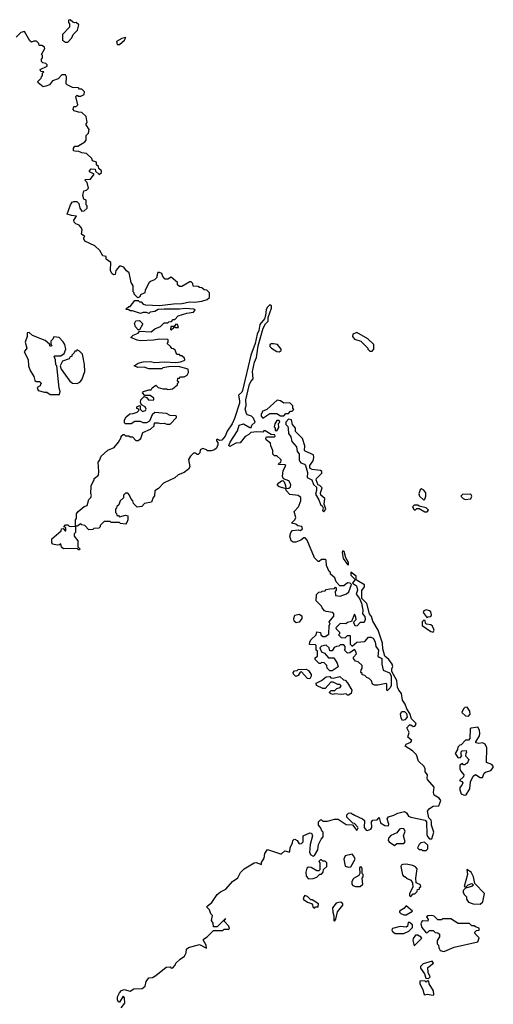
# Model space of a CAD drawing. Extents: x 2380107 to 2585170, y 384273 to 546161.
# Tile 46 of 256: x 2447985 to 2452018, y 448771 to 457150. Entities that reach past the tile are written whole.
import ezdxf

# ---------------------------------------------------------------- set-up
doc = ezdxf.new("R2010")
doc.units = 0

msp = doc.modelspace()

# ---------------------------------------------------------------- linework, layer by layer
at = {"layer": '0CON05XD'}
for points in [[(2448395, 456960), (2448430, 456995), (2448440, 457025), (2448478.3, 457061.7), (2448487.5, 457105), (2448467, 457127), (2448455, 457122.5), (2448438.3, 457128.3), (2448415, 457150), (2448400, 457145), (2448400, 457125), (2448410, 457115), (2448410, 457085), (2448350, 457025), (2448350, 456975), (2448375, 456960), (2448395, 456960)], [(2449153.6, 454966.4), (2449152.5, 454955), (2449132.5, 454935), (2449104.1, 454925.9), (2449087, 454913), (2449053, 454847), (2449050, 454825), (2449015, 454810), (2449008.3, 454791.7), (2448991.7, 454781.7), (2448960, 454815), (2448960, 454825), (2448950, 454835), (2448950, 454885), (2448933, 454913), (2448917.5, 454995), (2448893.6, 455013.6), (2448873, 455043), (2448845, 455053.3), (2448835, 455052.5), (2448803, 455017), (2448798.3, 454981.7), (2448785, 454980), (2448770.7, 454990.7), (2448757.5, 455015), (2448760, 455085), (2448721.7, 455111.7), (2448720, 455135), (2448691.7, 455141.7), (2448666.1, 455186.1), (2448626.1, 455226.1), (2448540, 455265), (2448532.5, 455285), (2448532.5, 455297.5), (2448540, 455305), (2448512.5, 455325), (2448517.5, 455365), (2448506.7, 455385), (2448490.7, 455400.7), (2448461.7, 455411.7), (2448448.3, 455428.3), (2448447.5, 455445), (2448468.3, 455478.3), (2448425, 455482.5), (2448390, 455495), (2448416.7, 455575), (2448432.3, 455597.7), (2448445, 455603.3), (2448472.5, 455602.5), (2448490, 455585), (2448497.5, 455545), (2448515, 455520), (2448535, 455522.5), (2448560, 455545), (2448560, 455565), (2448550, 455575), (2448550, 455615), (2448531.7, 455621.7), (2448522.5, 455655), (2448530, 455695), (2448555, 455700), (2448570, 455715), (2448560, 455765), (2448540, 455785), (2448545, 455790), (2448588.3, 455791.7), (2448620, 455835), (2448580, 455855), (2448580, 455865), (2448595, 455880), (2448628.3, 455878.3), (2448631.7, 455861.7), (2448663, 455833), (2448681.7, 455848.3), (2448682.5, 455865), (2448660, 455885), (2448655, 455900), (2448640, 455915), (2448638.3, 455938.3), (2448605, 455950), (2448598.3, 455968.3), (2448555, 456010), (2448515, 456017.5), (2448481.7, 456031.7), (2448465, 456027.5), (2448443.9, 456033.9), (2448442, 456058), (2448455, 456072.5), (2448480, 456075), (2448539.3, 456110.7), (2448550, 456125), (2448552.5, 456165), (2448570, 456185), (2448577.5, 456215), (2448550, 456255), (2448550, 456265), (2448560, 456275), (2448550, 456325), (2448515, 456360), (2448485, 456363.3), (2448450, 456375), (2448440, 456385), (2448445, 456410), (2448465, 456410), (2448480, 456425), (2448463, 456497), (2448475, 456507.5), (2448485, 456500), (2448505, 456500), (2448535, 456512.5), (2448537, 456537), (2448515, 456560), (2448495, 456560), (2448485, 456570), (2448433.6, 456573.6), (2448390, 456595), (2448380, 456605), (2448382.5, 456665), (2448375, 456680), (2448345, 456680), (2448313.6, 456646.4), (2448265, 456630), (2448240, 456595), (2448207, 456583), (2448185, 456580), (2448141.7, 456611.7), (2448140, 456625), (2448168.3, 456651.7), (2448170, 456665), (2448180, 456675), (2448180, 456695), (2448190, 456705), (2448165, 456710), (2448160, 456725), (2448220, 456755), (2448220, 456765), (2448208.3, 456778.3), (2448183, 456783), (2448170, 456795), (2448170, 456815), (2448180, 456825), (2448180, 456845), (2448170, 456855), (2448200, 456905), (2448197, 456917), (2448175, 456930), (2448151.7, 456931.7), (2448148.3, 456948.3), (2448127, 456967), (2448105, 456967.5), (2448085, 456960), (2448070.7, 456970.7), (2448025, 457050), (2447995, 457040), (2447955, 457002.5)], [(2448835, 456940), (2448877.5, 456975), (2448888.3, 456998.3), (2448855, 456990), (2448810, 456965), (2448815, 456940), (2448835, 456940)], [(2450561.7, 452288.3), (2450585, 452290), (2450595, 452300), (2450625, 452307.5), (2450665, 452310), (2450675, 452320), (2450680, 452315), (2450680, 452295), (2450670, 452285), (2450675, 452250), (2450715, 452243.8), (2450767, 452263), (2450788.3, 452281.7), (2450810, 452345), (2450800, 452355), (2450775, 452357.5), (2450745, 452332.5), (2450711.7, 452331.7), (2450680, 452365), (2450669.3, 452399.3), (2450631.7, 452431.7), (2450630, 452445), (2450620, 452455), (2450597.5, 452505), (2450595, 452550), (2450585, 452557.5), (2450555, 452557.5), (2450535, 452540), (2450525, 452540), (2450495, 452570), (2450431.7, 452721.7), (2450415, 452740), (2450405, 452740), (2450378.3, 452721.7), (2450335, 452703.8), (2450314, 452704), (2450296.4, 452716.4), (2450286.2, 452755), (2450293.8, 452786.2), (2450307, 452803), (2450355, 452807.5), (2450375, 452802.5), (2450391.7, 452818.3), (2450388.3, 452838.3), (2450353, 452843), (2450337, 452857), (2450300, 452865), (2450326.4, 452893.6), (2450337.5, 452915), (2450322.5, 452965), (2450357.5, 453005), (2450377.5, 453055), (2450377.5, 453085), (2450355, 453100), (2450285, 453110), (2450252.5, 453145), (2450250, 453160), (2450276.4, 453163.6), (2450290, 453175), (2450292.5, 453195), (2450275.9, 453225.9), (2450231.7, 453241.7), (2450223, 453263), (2450227.5, 453315), (2450250, 453355), (2450241.7, 453361.7), (2450190, 453365), (2450195, 453380), (2450208.3, 453381.7), (2450210, 453405), (2450175, 453440), (2450155, 453440), (2450141.7, 453451.7), (2450140, 453485), (2450123, 453523), (2450120, 453545), (2450083.6, 453573.6), (2450080, 453585), (2450085, 453600), (2450155, 453600), (2450160, 453605), (2450158.3, 453618.3), (2450125, 453620), (2450075, 453650), (2450065, 453650), (2450055, 453640), (2450005, 453642.5), (2449951.7, 453638.3), (2449935, 453620), (2449905, 453602.5), (2449861.7, 453548.3), (2449825, 453547.5), (2449775, 453517.5), (2449767, 453527), (2449777.1, 453555), (2449838.9, 453651.1), (2449855, 453699.2), (2449891.7, 453711.7), (2449945, 453680), (2449955, 453680), (2449961.7, 453698.3), (2449990, 453725), (2449975, 453760), (2449960, 453775), (2449925, 453787.5), (2449915, 453800), (2449904.2, 453835), (2449914.1, 453865.9), (2449911.1, 453915), (2449942.9, 454047.1), (2449955, 454073.8), (2449973.8, 454095), (2449967.1, 454157.1), (2449983.1, 454235), (2450000, 454275), (2450014.5, 454375.5), (2450058.1, 454525), (2450078.2, 454561.8), (2450100, 454585), (2450100, 454615), (2450129.1, 454695), (2450128.1, 454715), (2450121.2, 454721.2), (2450115, 454722.5), (2450094.2, 454705), (2450082.5, 454685), (2450078.1, 454631.9), (2450069.2, 454605), (2450030.8, 454555), (2450021.4, 454505), (2450007.1, 454475), (2449988.6, 454395), (2449954.3, 454295.7), (2449882, 453995), (2449875, 453980), (2449847.5, 453955), (2449857.3, 453907.3), (2449855.8, 453885.8), (2449815, 453757.5), (2449795, 453710), (2449751.7, 453648.3), (2449733.8, 453605), (2449705, 453571.2), (2449688.3, 453568.3), (2449665, 453580), (2449660, 453575), (2449660, 453565), (2449671.7, 453551.7), (2449673, 453533), (2449660, 453505), (2449645, 453490), (2449615, 453480), (2449585, 453480), (2449575, 453490), (2449545, 453500), (2449521.7, 453488.3), (2449520, 453465), (2449505, 453450), (2449495, 453450), (2449485, 453460), (2449465, 453460), (2449440, 453435), (2449423, 453407), (2449432.5, 453345), (2449422.5, 453325), (2449385, 453297.5), (2449335, 453277.5), (2449305, 453252.5), (2449210, 453205), (2449168.3, 453161.7), (2449135, 453140), (2449131.7, 453098.3), (2449122.5, 453085), (2449106.2, 453043.8), (2449048.3, 453031.7), (2449025, 453007.5), (2448985, 453002.5), (2448953, 453033), (2448947, 453057), (2448930, 453075), (2448920, 453105), (2448905, 453120), (2448885, 453120), (2448870, 453105), (2448868.3, 453081.7), (2448840, 453055), (2448828.3, 453021.7), (2448811.7, 453008.3), (2448810, 452995), (2448800, 452985), (2448800, 452955), (2448808.3, 452948.3), (2448811.7, 452931.7), (2448825, 452930), (2448835, 452920), (2448885, 452932.5), (2448907, 452927), (2448906.7, 452895), (2448898.3, 452871.7), (2448885, 452857.5), (2448843, 452863), (2448835, 452870), (2448765, 452870), (2448755, 452880), (2448705, 452880), (2448670, 452845), (2448670, 452835), (2448658.3, 452821.7), (2448615, 452820), (2448607, 452813), (2448575, 452810), (2448540, 452845), (2448515, 452850), (2448505, 452860), (2448475, 452840), (2448460, 452840), (2448460, 452895), (2448467.5, 452905), (2448470, 452945), (2448482.5, 452965), (2448533, 453007), (2448560, 453015), (2448573, 453067), (2448590, 453085), (2448597.5, 453105), (2448590, 453115), (2448593, 453187), (2448620, 453235), (2448620, 453245), (2448657, 453273), (2448660, 453305), (2448652.5, 453385), (2448665, 453400), (2448677.5, 453435), (2448735, 453486.7), (2448789.3, 453510.7), (2448827.5, 453555), (2448850, 453595), (2448850, 453605), (2448865, 453620), (2448875, 453620), (2448885, 453610), (2448915, 453610), (2448925, 453600), (2448945, 453600), (2448975, 453570), (2448995, 453570), (2449017.5, 453585), (2449033.3, 453636.7), (2449100, 453665), (2449130, 453695), (2449131.7, 453718.3), (2449165, 453720), (2449185, 453712.5), (2449215, 453717.5), (2449237, 453707), (2449265, 453706.7), (2449320, 453765), (2449320, 453775), (2449315, 453780), (2449265, 453782.5), (2449235, 453797.5), (2449135, 453807.5), (2449113, 453787), (2449090, 453735), (2449065, 453720), (2449035, 453720), (2449015, 453730), (2448965, 453730), (2448935, 453710), (2448885, 453710), (2448878.3, 453718.3), (2448877.5, 453745), (2448890.7, 453769.3), (2448923, 453797), (2448951.7, 453798.3), (2448985, 453810), (2449000, 453825), (2449000, 453835), (2448981.7, 453841.7), (2448982.5, 453855), (2449005, 453867.5), (2449010, 453865), (2449010, 453835), (2449030, 453815), (2449056.4, 453823.6), (2449062.5, 453835), (2449052.5, 453855), (2449022.5, 453872.5), (2449013.3, 453893.3), (2449016.7, 453915), (2449045, 453942.5), (2449063.6, 453933.6), (2449085, 453912.5), (2449127.5, 453915), (2449128.3, 453928.3), (2449095, 453952.5), (2449051.7, 453951.7), (2449030, 453975), (2449040, 453985), (2449085, 454000), (2449105, 454000), (2449111.7, 454018.3), (2449145, 454040), (2449165, 454020), (2449205, 454010), (2449235, 454010), (2449245, 454002.5), (2449285, 454010), (2449328.3, 454041.7), (2449330, 454055), (2449340, 454065), (2449330, 454075), (2449331.7, 454098.3), (2449345, 454100), (2449355, 454110), (2449385, 454110), (2449410, 454125), (2449421.7, 454148.3), (2449420, 454175), (2449338.3, 454198.3), (2449255, 454196.7), (2449205, 454187.5), (2449195, 454180), (2449085, 454180), (2449045, 454192.5), (2448990.7, 454190.7), (2448960, 454205), (2448993, 454227), (2449035, 454237.5), (2449095, 454242.5), (2449136.4, 454233.6), (2449215, 454237.5), (2449315, 454232.5), (2449355, 454237.5), (2449385, 454250), (2449390, 454255), (2449388.3, 454268.3), (2449365, 454290), (2449355, 454290), (2449345, 454300), (2449321.7, 454301.7), (2449308.3, 454338.3), (2449295, 454350), (2449281.7, 454351.7), (2449268.3, 454368.3), (2449240, 454395), (2449250, 454405), (2449250, 454425), (2449245, 454427.5), (2449175, 454432.5), (2449125, 454422.5), (2449015, 454417.5), (2448985, 454422.5), (2448930, 454445), (2448950, 454465), (2448995, 454482.5), (2449005, 454500), (2449105, 454492.5), (2449135, 454520), (2449185, 454540), (2449215, 454570), (2449245, 454570), (2449255, 454580), (2449278.3, 454581.7), (2449291.7, 454598.3), (2449305, 454600), (2449335, 454630), (2449408.3, 454651.7), (2449465, 454660), (2449478.3, 454678.3), (2449466.4, 454686.4), (2449395, 454693.3), (2449345, 454686.7), (2449215, 454686.7), (2449165, 454682.5), (2449135, 454667.5), (2449095, 454660), (2449085, 454650), (2449065, 454657.5), (2449035, 454657.5), (2449015, 454650), (2448945, 454672.5), (2448925, 454672.5), (2448915, 454680), (2448893, 454683), (2448891.7, 454688.3), (2448915, 454710), (2448925, 454710), (2448965, 454760), (2448995, 454760), (2449005, 454750), (2449018.3, 454748.3), (2449035, 454730), (2449055, 454722.5), (2449175, 454716.7), (2449295, 454733.3), (2449366.1, 454733.9), (2449435, 454748.8), (2449475, 454746.2), (2449535, 454754), (2449581.7, 454768.3), (2449600, 454785), (2449600, 454825), (2449578.3, 454848.3), (2449555, 454850), (2449537, 454867), (2449515, 454870), (2449505, 454880), (2449461.7, 454881.7), (2449460, 454905), (2449445, 454920), (2449435, 454920), (2449365, 454880), (2449345, 454880), (2449330, 454895), (2449330, 454915), (2449275, 454960), (2449245, 454942.5), (2449225, 454943.3), (2449202.5, 454965), (2449195, 454990), (2449175, 455000), (2449161.7, 454998.3), (2449153.6, 454966.4)], [(2449005, 454510), (2448995, 454510), (2448970, 454535), (2448962.5, 454565), (2448973, 454587), (2449005, 454590), (2449030, 454565), (2449030, 454555), (2449005, 454510)], [(2449275, 454510), (2449298.3, 454531.7), (2449300, 454540), (2449315, 454530), (2449338.3, 454531.7), (2449330, 454555), (2449315, 454560), (2449300, 454540), (2449271.7, 454538.3), (2449270, 454515), (2449275, 454510)], [(2448325, 453960), (2448330, 453985), (2448320, 454015), (2448300, 454205), (2448293, 454213), (2448290, 454255), (2448280, 454285), (2448285, 454290), (2448335, 454290), (2448365, 454310), (2448377.5, 454345), (2448370, 454385), (2448355, 454410), (2448320, 454445), (2448275, 454450), (2448268.3, 454431.7), (2448250, 454415), (2448250, 454385), (2448260, 454375), (2448245, 454370), (2448238.3, 454388.3), (2448200.7, 454420.7), (2448093, 454463), (2448067, 454487), (2448050, 454485), (2448050, 454455), (2448032.5, 454405), (2448046.7, 454355), (2448024, 454325), (2448057.3, 454257.3), (2448060.8, 454205), (2448073.8, 454165), (2448106.2, 454115), (2448115, 454080), (2448125, 454070), (2448155, 454070), (2448170, 454055), (2448161.7, 454048.3), (2448160, 454035), (2448135, 454020), (2448142.5, 453995), (2448195, 453980), (2448215, 453980), (2448245, 453960), (2448325, 453960)], [(2450985, 454330), (2451000, 454345), (2451000, 454385), (2450950, 454435), (2450855, 454487.5), (2450822.5, 454475), (2450820, 454455), (2450835, 454432.5), (2450890, 454415), (2450950, 454355), (2450950, 454345), (2450965, 454330), (2450985, 454330)], [(2450195, 454322.5), (2450210, 454335), (2450210, 454345), (2450180, 454385), (2450145, 454392.5), (2450125, 454392.5), (2450113.9, 454386.1), (2450115, 454370), (2450130, 454355), (2450175, 454327.5), (2450195, 454322.5)], [(2448475, 454053.3), (2448497.5, 454065), (2448513.6, 454086.4), (2448540, 454155), (2448536.1, 454216.1), (2448520, 454305), (2448495, 454330), (2448475, 454340), (2448465, 454330), (2448455, 454330), (2448450, 454315), (2448430, 454295), (2448430, 454285), (2448415, 454280), (2448406.4, 454263.6), (2448350, 454245), (2448330, 454205), (2448337.5, 454175), (2448412.5, 454075), (2448435, 454056.7), (2448475, 454053.3)], [(2450055, 453760), (2450115, 453800), (2450175, 453800), (2450205, 453780), (2450235, 453780), (2450251.7, 453798.3), (2450275, 453800), (2450291.7, 453818.3), (2450305, 453820), (2450318.3, 453831.7), (2450310, 453845), (2450310, 453865), (2450285, 453890), (2450235, 453887.5), (2450205.9, 453905.9), (2450178.3, 453911.7), (2450088.3, 453831.7), (2450050, 453815), (2450050, 453805), (2450040, 453795), (2450040, 453775), (2450055, 453760)], [(2450175, 453650), (2450191.7, 453678.3), (2450190, 453715), (2450200, 453725), (2450195, 453740), (2450175, 453740), (2450158.3, 453711.7), (2450152.5, 453685), (2450160, 453675), (2450160, 453655), (2450175, 453650)], [(2450575, 452962.5), (2450592.5, 452985), (2450577, 453027), (2450582.5, 453075), (2450550, 453105), (2450546.7, 453125), (2450560, 453165), (2450540, 453185), (2450525, 453190), (2450510, 453235), (2450512.5, 453245), (2450558.3, 453291.7), (2450557.5, 453305), (2450545, 453313.3), (2450475, 453321.2), (2450456.7, 453335), (2450456.7, 453355), (2450484.1, 453395.9), (2450490, 453425), (2450486.2, 453446.2), (2450415, 453477.5), (2450410, 453485), (2450413, 453523), (2450392.5, 453585), (2450333.3, 453645), (2450332.5, 453675), (2450307.5, 453705), (2450300, 453745), (2450275, 453750), (2450250, 453725), (2450250, 453705), (2450267, 453687), (2450271.7, 453671.7), (2450275, 453630), (2450295, 453600), (2450301.7, 453561.7), (2450342, 453515), (2450346.1, 453476.1), (2450363.3, 453455), (2450363.3, 453405), (2450369.3, 453389.3), (2450379.3, 453379.3), (2450408.8, 453368.8), (2450417.3, 453357.3), (2450435.9, 453295.9), (2450432.5, 453255), (2450473.3, 453235), (2450487.5, 453195), (2450511.7, 453171.7), (2450513.3, 453145), (2450503.6, 453113.6), (2450533.3, 453065), (2450547.5, 453025), (2450561.7, 453011.7), (2450567.5, 452995), (2450563.6, 452973.6), (2450575, 452962.5)], [(2450250, 453160), (2450245, 453160), (2450193.6, 453173.6), (2450180, 453185), (2450180, 453195), (2450190.7, 453209.3), (2450213, 453227), (2450225, 453230), (2450237, 453217), (2450247.5, 453185), (2450250, 453160)], [(2451425, 453062.5), (2451435, 453070), (2451443.3, 453095), (2451442.5, 453125), (2451426.4, 453146.4), (2451405, 453157.5), (2451395, 453150), (2451383.3, 453115), (2451390, 453095), (2451425, 453062.5)], [(2451778.3, 453068.3), (2451825, 453073.3), (2451833.3, 453095), (2451825, 453112.5), (2451755, 453110), (2451740, 453095), (2451760, 453075), (2451778.3, 453068.3)], [(2451455, 452962.5), (2451466.7, 452975), (2451445, 452997.5), (2451385, 453010), (2451375, 453020), (2451345, 453020), (2451330, 453005), (2451345, 452980), (2451355, 452980), (2451365, 452990), (2451385, 452990), (2451435, 452962.5), (2451455, 452962.5)], [(2448495, 452640), (2448485, 452640), (2448475, 452650), (2448358.3, 452648.3), (2448341.7, 452661.7), (2448335, 452690), (2448325, 452680), (2448305, 452677.5), (2448267, 452687), (2448258.3, 452698.3), (2448258.3, 452731.7), (2448338.3, 452801.7), (2448341.7, 452818.3), (2448355, 452820), (2448371.7, 452801.7), (2448378.3, 452801.7), (2448378.3, 452828.3), (2448360, 452835), (2448375, 452850), (2448395, 452850), (2448405, 452840), (2448425, 452837.5), (2448460, 452840), (2448460, 452785), (2448450, 452775), (2448450, 452755), (2448480, 452715), (2448480, 452665), (2448498.3, 452648.3), (2448495, 452640)], [(2450785, 452510), (2450785, 452530), (2450761.2, 452571.2), (2450746.7, 452625), (2450735, 452630), (2450730, 452615), (2450740, 452565), (2450775, 452512.5), (2450785, 452510)], [(2448848.3, 448741.7), (2448881.7, 448781.7), (2448877.5, 448825), (2448865, 448840), (2448835, 448790), (2448825, 448790), (2448818.3, 448808.3), (2448817.5, 448835), (2448835, 448870), (2448851.7, 448888.3), (2448875, 448896.7), (2448925, 448882.5), (2448957, 448903), (2449027.5, 448905), (2449052.5, 448925), (2449062.5, 448965), (2449085, 448997.5), (2449115, 449000), (2449145, 449017.5), (2449233, 449087), (2449265, 449090), (2449275, 449080), (2449288.3, 449081.7), (2449310, 449105), (2449315, 449120), (2449350, 449155), (2449389.3, 449180.7), (2449401.7, 449208.3), (2449405, 449240), (2449422.5, 449255), (2449515, 449280), (2449575, 449250), (2449572.5, 449275), (2449550, 449315), (2449550, 449325), (2449580, 449345), (2449635, 449400), (2449715, 449400), (2449725, 449410), (2449765, 449410), (2449770, 449415), (2449767, 449437), (2449730, 449475), (2449730, 449490), (2449740, 449495), (2449735, 449500), (2449665, 449430), (2449635, 449430), (2449631.7, 449461.7), (2449617.5, 449485), (2449627, 449527), (2449611.7, 449541.7), (2449602.5, 449575), (2449580, 449595), (2449582.5, 449605), (2449621.7, 449638.3), (2449667.5, 449705), (2449695, 449728.8), (2449739.3, 449750.7), (2449797.5, 449815), (2449843, 449847), (2449865, 449892.5), (2449897.5, 449925), (2449980, 449975), (2449999.3, 449979.3), (2450045, 449960), (2450043, 449977), (2450067.5, 450015), (2450072.5, 450055), (2450095, 450087.5), (2450205, 450052.5), (2450215, 450052.5), (2450243.6, 450076.4), (2450275, 450067.5), (2450285, 450070), (2450287.5, 450105), (2450307, 450143), (2450310, 450165), (2450320, 450175), (2450327, 450177), (2450346.4, 450166.4), (2450365, 450137.5), (2450385, 450140), (2450397.5, 450155), (2450400, 450205), (2450455, 450230), (2450468.3, 450228.3), (2450477.5, 450205), (2450458.3, 450131.7), (2450453.9, 450063.9), (2450465, 450042.5), (2450485, 450032.5), (2450495, 450037.5), (2450522.5, 450085), (2450528.3, 450131.7), (2450553, 450177), (2450570, 450195), (2450570, 450235), (2450561.7, 450241.7), (2450547, 450277), (2450530, 450295), (2450530, 450325), (2450545, 450340), (2450555, 450340), (2450565, 450330), (2450605, 450330), (2450665, 450347.5), (2450697, 450347), (2450765, 450300), (2450818.3, 450298.3), (2450855, 450250), (2450867, 450273), (2450865, 450280), (2450835, 450310), (2450821.7, 450311.7), (2450770, 450365), (2450770, 450385), (2450785, 450397.5), (2450805, 450400), (2450815, 450390), (2450825, 450390), (2450835, 450380), (2450905, 450350), (2450920, 450335), (2450918.8, 450275), (2450935, 450252.5), (2450945, 450250), (2450975, 450262.5), (2450982.5, 450275), (2450980, 450325), (2450993, 450337), (2451028.3, 450341.7), (2451045, 450360), (2451057.5, 450315), (2451095, 450293.8), (2451125, 450290), (2451127, 450303), (2451115, 450350), (2451123.9, 450366.1), (2451169.3, 450380.7), (2451205, 450397.5), (2451261.7, 450411.7), (2451279.3, 450399.3), (2451295, 450372.5), (2451315, 450362.5), (2451437, 450337), (2451450, 450325), (2451452.5, 450215), (2451458.3, 450198.3), (2451475, 450180), (2451495, 450180), (2451510, 450235), (2451492.5, 450295), (2451491.7, 450321.7), (2451487, 450337), (2451468.3, 450358.3), (2451456.7, 450415), (2451473.6, 450436.4), (2451505, 450457.5), (2451555, 450460), (2451570, 450505), (2451556.4, 450526.4), (2451515, 450550), (2451508.8, 450575), (2451515, 450620), (2451457.5, 450685), (2451453.3, 450695), (2451457.5, 450725), (2451438.3, 450748.3), (2451437.5, 450775), (2451427.5, 450795), (2451381.7, 450841.7), (2451362.5, 450895), (2451329.3, 450929.3), (2451268.3, 450968.3), (2451274.2, 450985.8), (2451315, 451002.5), (2451322.5, 451015), (2451290, 451045), (2451300, 451085), (2451280, 451125), (2451305, 451150), (2451315, 451150), (2451335, 451136.7), (2451350.7, 451139.3), (2451360, 451155), (2451358.8, 451165), (2451321.7, 451201.7), (2451307, 451247), (2451280, 451285), (2451267.5, 451325), (2451245, 451360), (2451236.4, 451416.4), (2451212.5, 451445), (2451200.7, 451470.7), (2451196.4, 451526.4), (2451152.5, 451602.5), (2451152.5, 451625), (2451162.5, 451645), (2451156.2, 451665), (2451126.7, 451705), (2451092.5, 451735), (2451076.7, 451795), (2451073.3, 451845), (2451036.7, 451955), (2450992.3, 452032.3), (2450980.7, 452070.7), (2450963.3, 452095), (2450940.7, 452180.7), (2450896.7, 452225), (2450896.7, 452293.3), (2450920, 452325), (2450921.7, 452341.7), (2450857, 452377), (2450850, 452385), (2450850, 452415), (2450805, 452447.5), (2450805, 452422.5), (2450840, 452385), (2450817.5, 452355), (2450852, 452332), (2450860, 452295), (2450850.7, 452260.7), (2450877.5, 452225), (2450893.9, 452183.9), (2450907.5, 452125), (2450902.5, 452095), (2450925, 452070), (2450927.5, 452045), (2450918.3, 452021.7), (2450885, 452020), (2450858.3, 451991.7), (2450845, 451990), (2450830, 452015), (2450831.7, 452028.3), (2450850, 452045), (2450847, 452067), (2450835, 452090), (2450810, 452030), (2450775, 452020), (2450761.7, 452008.3), (2450715, 452012.5), (2450677.5, 451975), (2450680, 451965), (2450707, 451937), (2450707, 451923), (2450700, 451915), (2450723, 451893), (2450755, 451890), (2450775, 451910), (2450798.3, 451908.3), (2450800, 451835), (2450815, 451820), (2450855, 451852.5), (2450925, 451860), (2450955, 451896.7), (2450975, 451896.7), (2450995, 451886.7), (2451011.2, 451855), (2451017.5, 451815), (2451040, 451785), (2451033.3, 451735), (2451046.7, 451726.7), (2451067.5, 451715), (2451067, 451667), (2451080, 451615), (2451133.3, 451593.3), (2451147.5, 451567.5), (2451147, 451483), (2451140, 451465), (2451115, 451440), (2451110, 451445), (2451110, 451495), (2451105, 451500), (2451033.6, 451486.4), (2451005, 451486.7), (2450990, 451495), (2450980, 451525), (2450960, 451545), (2450941.7, 451551.7), (2450925, 451570), (2450900, 451575), (2450900, 451585), (2450890, 451595), (2450893, 451617), (2450901.7, 451628.3), (2450900, 451655), (2450867, 451687), (2450845, 451690), (2450827.5, 451715), (2450827.5, 451725), (2450852.5, 451755), (2450845, 451780), (2450835, 451790), (2450796.7, 451763.3), (2450775, 451760), (2450750, 451785), (2450757, 451793), (2450757.5, 451815), (2450745, 451830), (2450715, 451830), (2450701.7, 451818.3), (2450683, 451817), (2450663.6, 451806.4), (2450645, 451780), (2450625, 451780), (2450620, 451805), (2450595, 451827.5), (2450555, 451820), (2450540, 451805), (2450555, 451770), (2450579.3, 451759.3), (2450615, 451720), (2450658.3, 451718.3), (2450687.5, 451675), (2450697, 451643), (2450645, 451610), (2450625, 451610), (2450601.7, 451631.7), (2450600, 451655), (2450578.3, 451678.3), (2450555, 451680), (2450545, 451670), (2450535, 451670), (2450500, 451705), (2450501.7, 451718.3), (2450520, 451735), (2450520, 451775), (2450510, 451785), (2450510, 451825), (2450505, 451830), (2450451.7, 451831.7), (2450456.7, 451855), (2450467.5, 451875), (2450510, 451915), (2450515, 451940), (2450546.4, 451936.4), (2450550, 451915), (2450565, 451900), (2450585, 451902.5), (2450618.3, 451921.7), (2450620, 451995), (2450627.5, 452005), (2450620, 452025), (2450660, 452075), (2450660, 452095), (2450650, 452105), (2450595, 452112.5), (2450580.7, 452120.7), (2450560, 452145), (2450555, 452160), (2450510, 452205), (2450511.7, 452258.3), (2450531.7, 452278.3), (2450555, 452280), (2450561.7, 452288.3)], [(2451455, 452060), (2451462.5, 452067.5), (2451485, 452070), (2451490, 452085), (2451485, 452110), (2451475, 452120), (2451445, 452127.5), (2451425, 452120), (2451420, 452105), (2451455, 452060)], [(2450338.3, 452018.3), (2450323, 452033), (2450318.8, 452055), (2450326.7, 452083.3), (2450365, 452092.5), (2450387, 452077), (2450387.5, 452055), (2450365, 452022.5), (2450338.3, 452018.3)], [(2451505, 451937.5), (2451512.5, 451955), (2451499.3, 451989.3), (2451485, 452000), (2451450, 452005), (2451440, 452015), (2451438.3, 452038.3), (2451425, 452040), (2451412.5, 452025), (2451412.5, 451995), (2451485, 451942.5), (2451505, 451937.5)], [(2450455, 451540), (2450435, 451542.5), (2450385, 451600), (2450371.7, 451598.3), (2450355, 451570), (2450335, 451560), (2450315, 451580), (2450312.5, 451595), (2450325, 451610), (2450347.5, 451612.5), (2450355, 451620), (2450425, 451622.5), (2450443, 451613), (2450467, 451577), (2450467, 451563), (2450455, 451540)], [(2450785, 451403.3), (2450775, 451403.3), (2450765, 451412.5), (2450725, 451406.7), (2450665, 451412.5), (2450655, 451407.5), (2450633.3, 451413.3), (2450620, 451425), (2450638.3, 451441.7), (2450667, 451443), (2450685, 451457.5), (2450715, 451467.5), (2450721.7, 451481.7), (2450711.7, 451491.7), (2450695, 451492.5), (2450655, 451512.5), (2450635, 451512.5), (2450585, 451460), (2450565, 451457.5), (2450512.5, 451485), (2450510, 451505), (2450555, 451527.5), (2450595, 451557.5), (2450625, 451560), (2450635, 451550), (2450655, 451547.5), (2450711.7, 451561.7), (2450741.7, 451531.7), (2450755, 451530), (2450775, 451507.5), (2450812.5, 451445), (2450806.7, 451415), (2450785, 451403.3)], [(2451805, 451222.5), (2451819.3, 451240.7), (2451817.5, 451265), (2451795, 451300), (2451775, 451297.5), (2451762.5, 451285), (2451750, 451255), (2451780, 451225), (2451805, 451222.5)], [(2451245, 451187.5), (2451232.5, 451205), (2451227, 451243), (2451238.3, 451261.7), (2451261.7, 451261.7), (2451277.5, 451245), (2451283.3, 451215), (2451265, 451192.5), (2451245, 451187.5)], [(2451770.7, 450550.7), (2451785, 450552.5), (2451816.7, 450605), (2451822.5, 450665), (2451847, 450713), (2451865, 450727.5), (2451905, 450702.5), (2451925, 450700), (2451940.7, 450739.3), (2451952, 450748), (2451995, 450760), (2452017.5, 450785), (2452017, 450797), (2452005, 450812.5), (2451958.3, 450828.3), (2451962.5, 450955), (2451947.5, 450985), (2451925, 450997.5), (2451895, 450990), (2451870, 450995), (2451870, 451005), (2451900, 451055), (2451902.5, 451075), (2451900, 451105), (2451885, 451130), (2451828.3, 451121.7), (2451820, 451115), (2451817, 451033), (2451805, 451020), (2451781.7, 451018.3), (2451745, 450980), (2451733, 450977), (2451715, 450960), (2451711.7, 450938.3), (2451693.3, 450905), (2451715, 450872.5), (2451735, 450870), (2451750, 450885), (2451742.5, 450895), (2451745, 450920), (2451753, 450927), (2451785, 450930), (2451790, 450915), (2451783, 450907), (2451780, 450885), (2451810, 450855), (2451795, 450820), (2451785, 450820), (2451775, 450810), (2451765, 450810), (2451755, 450820), (2451732.5, 450805), (2451732.5, 450775), (2451740, 450755), (2451767.5, 450725), (2451763, 450707), (2451730, 450675), (2451748.3, 450668.3), (2451757.5, 450655), (2451750, 450635), (2451732.5, 450615), (2451733.3, 450595), (2451745, 450562.5), (2451770.7, 450550.7)], [(2451175, 450122.5), (2451195, 450140), (2451255, 450140), (2451267, 450153), (2451253.3, 450205), (2451266.2, 450245), (2451255, 450263.3), (2451235, 450267.5), (2451219.3, 450260.7), (2451195, 450230), (2451145, 450206.7), (2451126.2, 450185), (2451123.3, 450165), (2451130, 450155), (2451175, 450122.5)], [(2451445, 450080), (2451460, 450095), (2451460, 450125), (2451431.7, 450151.7), (2451400, 450145), (2451385, 450130), (2451371.7, 450101.7), (2451385, 450090), (2451405, 450090), (2451415, 450080), (2451445, 450080)], [(2450785, 449937.5), (2450805, 449942.5), (2450840, 450005), (2450830.7, 450030.7), (2450815, 450047.5), (2450756.4, 450033.6), (2450743.8, 450005), (2450757, 449947), (2450785, 449937.5)], [(2450445, 449840), (2450485, 449842.5), (2450515, 449852.5), (2450541.7, 449878.3), (2450555, 449880), (2450570, 449895), (2450571.7, 449918.3), (2450600, 449945), (2450600, 449975), (2450585, 449990), (2450565, 449990), (2450555, 450000), (2450545, 450000), (2450533, 449987), (2450540, 449975), (2450540, 449915), (2450531.7, 449908.3), (2450515, 449907.5), (2450466.4, 449936.4), (2450445, 449937.5), (2450431.2, 449928.8), (2450422.5, 449895), (2450423, 449863), (2450445, 449840)], [(2450885, 449773.8), (2450906.2, 449795), (2450900, 449845), (2450910, 449855), (2450910, 449875), (2450900, 449885), (2450900, 449925), (2450895, 449937.5), (2450885, 449940), (2450878.3, 449931.7), (2450880, 449885), (2450872.5, 449867.5), (2450828.3, 449841.7), (2450813.3, 449815), (2450813.3, 449795), (2450821.7, 449781.7), (2450843.9, 449773.9), (2450885, 449773.8)], [(2451315, 449690), (2451335, 449710), (2451348.3, 449711.7), (2451368.3, 449731.7), (2451371.7, 449748.3), (2451388.3, 449751.7), (2451390, 449765), (2451400, 449775), (2451398.3, 449788.3), (2451360, 449805), (2451357.5, 449845), (2451370, 449925), (2451355, 449942.5), (2451331.7, 449951.7), (2451275, 449962.5), (2451248.3, 449961.7), (2451233.6, 449956.4), (2451230, 449945), (2451243, 449873), (2451255, 449860), (2451265, 449860), (2451283, 449843), (2451316.4, 449826.4), (2451330, 449805), (2451331.7, 449768.3), (2451302.5, 449715), (2451302.5, 449695), (2451315, 449690)], [(2451905, 449622.5), (2451927.7, 449642.3), (2451942.5, 449715), (2451860, 449800), (2451850, 449855), (2451827.5, 449895), (2451792.5, 449917.5), (2451797, 449877), (2451770, 449775), (2451785, 449770), (2451803, 449787), (2451835, 449800), (2451847.5, 449785), (2451835.8, 449774.2), (2451781.7, 449758.3), (2451761.7, 449738.3), (2451760, 449725), (2451770, 449705), (2451790, 449685), (2451790, 449665), (2451805, 449640), (2451845, 449627.5), (2451905, 449622.5)], [(2450495, 449590), (2450505, 449600), (2450525, 449600), (2450530, 449625), (2450475, 449660), (2450465, 449660), (2450435, 449690), (2450411.7, 449698.3), (2450403, 449687), (2450400, 449665), (2450435, 449640), (2450468.3, 449628.3), (2450478.3, 449618.3), (2450481.7, 449601.7), (2450495, 449590)], [(2450665, 449480), (2450677.5, 449495), (2450691.7, 449558.3), (2450736.7, 449615), (2450737, 449627), (2450727, 449637), (2450715, 449640), (2450679.3, 449630.7), (2450648.3, 449591.7), (2450650, 449555), (2450660, 449525), (2450660, 449485), (2450665, 449480)], [(2451275, 449532.5), (2451330, 449565), (2451275, 449610), (2451255, 449587.5), (2451220, 449565), (2451220, 449555), (2451230, 449545), (2451255, 449533.3), (2451275, 449532.5)], [(2451595, 449220), (2451605, 449222.5), (2451683.6, 449256.4), (2451885.8, 449304.2), (2451896.4, 449336.4), (2451861.7, 449371.7), (2451860, 449385), (2451875, 449400), (2451898.3, 449401.7), (2451898.3, 449418.3), (2451865, 449430), (2451855, 449440), (2451835, 449440), (2451815, 449457.5), (2451718.3, 449458.3), (2451655, 449500), (2451585, 449500), (2451575, 449490), (2451545, 449490), (2451515, 449520), (2451495, 449527.5), (2451460, 449525), (2451450, 449515), (2451461.7, 449491.7), (2451460, 449480), (2451417, 449483), (2451407.5, 449475), (2451400, 449455), (2451410, 449425), (2451445, 449380), (2451458.3, 449381.7), (2451475, 449400), (2451505, 449400), (2451521.7, 449381.7), (2451545, 449380), (2451558.3, 449368.3), (2451560, 449345), (2451540, 449315), (2451540, 449285), (2451550, 449275), (2451553, 449253), (2451565, 449230), (2451595, 449220)], [(2451183, 449373), (2451255, 449373.3), (2451297.5, 449395), (2451330, 449425), (2451328.3, 449448.3), (2451305, 449467.5), (2451293.6, 449466.4), (2451287.5, 449435), (2451275, 449427.5), (2451225, 449433.3), (2451160, 449415), (2451152.5, 449405), (2451155, 449392.5), (2451183, 449373)], [(2451345, 449270), (2451410, 449335), (2451398.3, 449348.3), (2451385, 449350), (2451375, 449360), (2451355, 449360), (2451335, 449330), (2451333.3, 449315), (2451345, 449270)], [(2451465, 448990), (2451480, 449005), (2451463, 449043), (2451460, 449085), (2451508.3, 449121.7), (2451497.5, 449137.5), (2451420, 449115), (2451398.3, 449091.7), (2451398.3, 449078.3), (2451430.7, 449030.7), (2451443, 448993), (2451465, 448990)], [(2451505, 448850), (2451510, 448855), (2451507, 448887), (2451470, 448945), (2451468.3, 448968.3), (2451455, 448970), (2451445, 448960), (2451435, 448970), (2451391.7, 448968.3), (2451392.5, 448945), (2451416.4, 448896.4), (2451425, 448860), (2451432.5, 448852.5), (2451455, 448856.7), (2451505, 448850)]]:
    msp.add_lwpolyline(points, dxfattribs=at)

doc.saveas('drawing.dxf')
